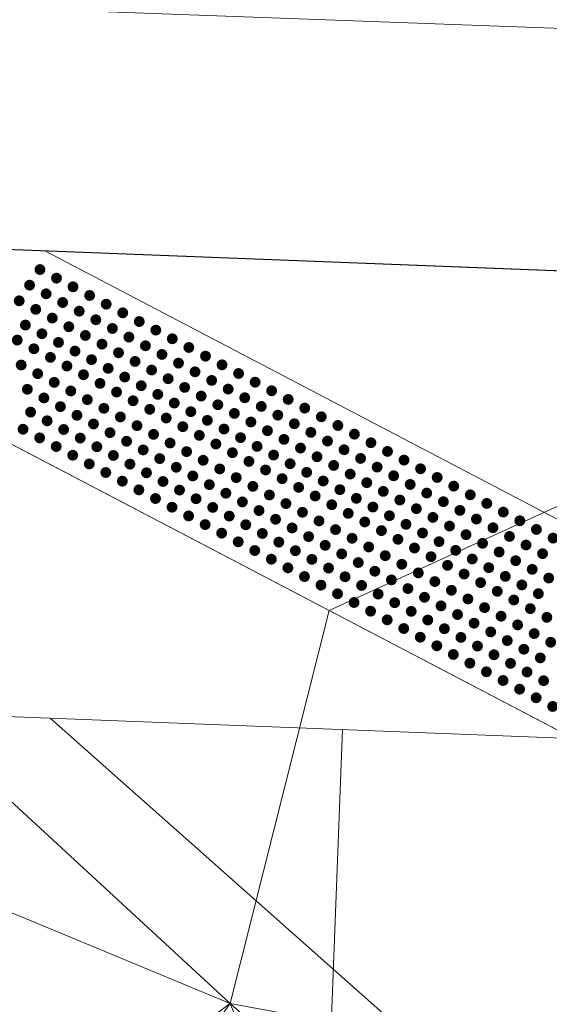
# Model space of a CAD drawing. Extents: x 2399984 to 2508823, y 556481 to 592637.
# Tile 68 of 158: x 2446026.34 to 2446032, y 557982.56 to 557993.11. Entities that reach past the tile are written whole.
import ezdxf

# ---------------------------------------------------------------- set-up
doc = ezdxf.new("R2010")
doc.units = 0
doc.header["$MEASUREMENT"] = 0
for name, pattern in [('cl20', [100, 5, -5, 80, -5, 5]), ('cl50', [100, 7.5, -7.5, 70, -7.5, 7.5]), ('DGN Style 7', [295.076348, 132.784357, -59.01527, 44.261452, -59.01527])]:
    doc.linetypes.add(name, pattern=pattern)
for name, color, linetype, lineweight in [('DT_X_Triangles', 91, 'Continuous', 0), ('GE_P_CL_20', 7, 'cl20', 13), ('GE_P_CL_50', 7, 'cl50', 13), ('GE_P_Driveway_CL', 7, 'DGN Style 7', 13), ('PV_P_Bikeway', 193, 'Continuous', 13), ('PV_P_Curb_Ramp', 120, 'Continuous', 13)]:
    doc.layers.add(name, color=color, linetype=linetype, lineweight=lineweight)
doc.layers.add('SC_Scratch2', color=7, linetype='Continuous', lineweight=0, plot=False)

msp = doc.modelspace()

# ---------------------------------------------------------------- hatches: boundary and pattern name
at = {"layer": 'PV_P_Curb_Ramp'}
h = msp.add_hatch(color=256, dxfattribs=at)
edge = h.paths.add_edge_path()
edge.add_arc((2446026.553, 557990.43), 0.0585, 0, 360)
h = msp.add_hatch(color=256, dxfattribs=at)
edge = h.paths.add_edge_path()
edge.add_arc((2446026.73, 557990.338), 0.0585, 0, 360)
h = msp.add_hatch(color=256, dxfattribs=at)
edge = h.paths.add_edge_path()
edge.add_arc((2446026.442, 557990.263), 0.0585, 0, 360)
h = msp.add_hatch(color=256, dxfattribs=at)
edge = h.paths.add_edge_path()
edge.add_arc((2446026.619, 557990.17), 0.0585, 0, 360)
h = msp.add_hatch(color=256, dxfattribs=at)
edge = h.paths.add_edge_path()
edge.add_arc((2446026.907, 557990.245), 0.0585, 0, 360)
h = msp.add_hatch(color=256, dxfattribs=at)
edge = h.paths.add_edge_path()
edge.add_arc((2446026.331, 557990.095), 0.0585, 0, 360)
h = msp.add_hatch(color=256, dxfattribs=at)
edge = h.paths.add_edge_path()
edge.add_arc((2446026.796, 557990.077), 0.0585, 0, 360)
h = msp.add_hatch(color=256, dxfattribs=at)
edge = h.paths.add_edge_path()
edge.add_arc((2446027.085, 557990.152), 0.0585, 0, 360)
h = msp.add_hatch(color=256, dxfattribs=at)
edge = h.paths.add_edge_path()
edge.add_arc((2446027.262, 557990.059), 0.0585, 0, 360)
h = msp.add_hatch(color=256, dxfattribs=at)
edge = h.paths.add_edge_path()
edge.add_arc((2446026.508, 557990.003), 0.0585, 0, 360)
h = msp.add_hatch(color=256, dxfattribs=at)
edge = h.paths.add_edge_path()
edge.add_arc((2446026.973, 557989.984), 0.0585, 0, 360)
h = msp.add_hatch(color=256, dxfattribs=at)
edge = h.paths.add_edge_path()
edge.add_arc((2446027.439, 557989.966), 0.0585, 0, 360)
h = msp.add_hatch(color=256, dxfattribs=at)
edge = h.paths.add_edge_path()
edge.add_arc((2446026.685, 557989.91), 0.0585, 0, 360)
h = msp.add_hatch(color=256, dxfattribs=at)
edge = h.paths.add_edge_path()
edge.add_arc((2446027.151, 557989.892), 0.0585, 0, 360)
h = msp.add_hatch(color=256, dxfattribs=at)
edge = h.paths.add_edge_path()
edge.add_arc((2446027.616, 557989.873), 0.0585, 0, 360)
h = msp.add_hatch(color=256, dxfattribs=at)
edge = h.paths.add_edge_path()
edge.add_arc((2446026.397, 557989.835), 0.0585, 0, 360)
h = msp.add_hatch(color=256, dxfattribs=at)
edge = h.paths.add_edge_path()
edge.add_arc((2446026.574, 557989.742), 0.0585, 0, 360)
h = msp.add_hatch(color=256, dxfattribs=at)
edge = h.paths.add_edge_path()
edge.add_arc((2446026.862, 557989.817), 0.0585, 0, 360)
h = msp.add_hatch(color=256, dxfattribs=at)
edge = h.paths.add_edge_path()
edge.add_arc((2446027.328, 557989.799), 0.0585, 0, 360)
h = msp.add_hatch(color=256, dxfattribs=at)
edge = h.paths.add_edge_path()
edge.add_arc((2446027.793, 557989.781), 0.0585, 0, 360)
h = msp.add_hatch(color=256, dxfattribs=at)
edge = h.paths.add_edge_path()
edge.add_arc((2446026.31, 557989.674), 0.0585, 0, 360)
h = msp.add_hatch(color=256, dxfattribs=at)
edge = h.paths.add_edge_path()
edge.add_arc((2446026.751, 557989.649), 0.0585, 0, 360)
h = msp.add_hatch(color=256, dxfattribs=at)
edge = h.paths.add_edge_path()
edge.add_arc((2446027.039, 557989.724), 0.0585, 0, 360)
h = msp.add_hatch(color=256, dxfattribs=at)
edge = h.paths.add_edge_path()
edge.add_arc((2446027.217, 557989.631), 0.0585, 0, 360)
h = msp.add_hatch(color=256, dxfattribs=at)
edge = h.paths.add_edge_path()
edge.add_arc((2446027.505, 557989.706), 0.0585, 0, 360)
h = msp.add_hatch(color=256, dxfattribs=at)
edge = h.paths.add_edge_path()
edge.add_arc((2446027.97, 557989.688), 0.0585, 0, 360)
h = msp.add_hatch(color=256, dxfattribs=at)
edge = h.paths.add_edge_path()
edge.add_arc((2446026.488, 557989.581), 0.0585, 0, 360)
h = msp.add_hatch(color=256, dxfattribs=at)
edge = h.paths.add_edge_path()
edge.add_arc((2446026.928, 557989.556), 0.0585, 0, 360)
h = msp.add_hatch(color=256, dxfattribs=at)
edge = h.paths.add_edge_path()
edge.add_arc((2446027.394, 557989.538), 0.0585, 0, 360)
h = msp.add_hatch(color=256, dxfattribs=at)
edge = h.paths.add_edge_path()
edge.add_arc((2446027.682, 557989.613), 0.0585, 0, 360)
h = msp.add_hatch(color=256, dxfattribs=at)
edge = h.paths.add_edge_path()
edge.add_arc((2446028.147, 557989.595), 0.0585, 0, 360)
h = msp.add_hatch(color=256, dxfattribs=at)
edge = h.paths.add_edge_path()
edge.add_arc((2446026.665, 557989.489), 0.0585, 0, 360)
h = msp.add_hatch(color=256, dxfattribs=at)
edge = h.paths.add_edge_path()
edge.add_arc((2446027.105, 557989.464), 0.0585, 0, 360)
h = msp.add_hatch(color=256, dxfattribs=at)
edge = h.paths.add_edge_path()
edge.add_arc((2446027.571, 557989.445), 0.0585, 0, 360)
h = msp.add_hatch(color=256, dxfattribs=at)
edge = h.paths.add_edge_path()
edge.add_arc((2446027.859, 557989.52), 0.0585, 0, 360)
h = msp.add_hatch(color=256, dxfattribs=at)
edge = h.paths.add_edge_path()
edge.add_arc((2446028.036, 557989.427), 0.0585, 0, 360)
h = msp.add_hatch(color=256, dxfattribs=at)
edge = h.paths.add_edge_path()
edge.add_arc((2446028.325, 557989.502), 0.0585, 0, 360)
h = msp.add_hatch(color=256, dxfattribs=at)
edge = h.paths.add_edge_path()
edge.add_arc((2446026.352, 557989.407), 0.0585, 0, 360)
h = msp.add_hatch(color=256, dxfattribs=at)
edge = h.paths.add_edge_path()
edge.add_arc((2446026.529, 557989.314), 0.0585, 0, 360)
h = msp.add_hatch(color=256, dxfattribs=at)
edge = h.paths.add_edge_path()
edge.add_arc((2446026.842, 557989.396), 0.0585, 0, 360)
h = msp.add_hatch(color=256, dxfattribs=at)
edge = h.paths.add_edge_path()
edge.add_arc((2446027.283, 557989.371), 0.0585, 0, 360)
h = msp.add_hatch(color=256, dxfattribs=at)
edge = h.paths.add_edge_path()
edge.add_arc((2446027.748, 557989.353), 0.0585, 0, 360)
h = msp.add_hatch(color=256, dxfattribs=at)
edge = h.paths.add_edge_path()
edge.add_arc((2446028.213, 557989.334), 0.0585, 0, 360)
h = msp.add_hatch(color=256, dxfattribs=at)
edge = h.paths.add_edge_path()
edge.add_arc((2446028.502, 557989.409), 0.0585, 0, 360)
h = msp.add_hatch(color=256, dxfattribs=at)
edge = h.paths.add_edge_path()
edge.add_arc((2446028.679, 557989.316), 0.0585, 0, 360)
h = msp.add_hatch(color=256, dxfattribs=at)
edge = h.paths.add_edge_path()
edge.add_arc((2446026.706, 557989.221), 0.0585, 0, 360)
h = msp.add_hatch(color=256, dxfattribs=at)
edge = h.paths.add_edge_path()
edge.add_arc((2446027.019, 557989.303), 0.0585, 0, 360)
h = msp.add_hatch(color=256, dxfattribs=at)
edge = h.paths.add_edge_path()
edge.add_arc((2446027.196, 557989.21), 0.0585, 0, 360)
h = msp.add_hatch(color=256, dxfattribs=at)
edge = h.paths.add_edge_path()
edge.add_arc((2446027.46, 557989.278), 0.0585, 0, 360)
h = msp.add_hatch(color=256, dxfattribs=at)
edge = h.paths.add_edge_path()
edge.add_arc((2446027.925, 557989.26), 0.0585, 0, 360)
h = msp.add_hatch(color=256, dxfattribs=at)
edge = h.paths.add_edge_path()
edge.add_arc((2446028.391, 557989.242), 0.0585, 0, 360)
h = msp.add_hatch(color=256, dxfattribs=at)
edge = h.paths.add_edge_path()
edge.add_arc((2446028.856, 557989.223), 0.0585, 0, 360)
h = msp.add_hatch(color=256, dxfattribs=at)
edge = h.paths.add_edge_path()
edge.add_arc((2446026.418, 557989.147), 0.0585, 0, 360)
h = msp.add_hatch(color=256, dxfattribs=at)
edge = h.paths.add_edge_path()
edge.add_arc((2446026.883, 557989.129), 0.0585, 0, 360)
h = msp.add_hatch(color=256, dxfattribs=at)
edge = h.paths.add_edge_path()
edge.add_arc((2446027.373, 557989.117), 0.0585, 0, 360)
h = msp.add_hatch(color=256, dxfattribs=at)
edge = h.paths.add_edge_path()
edge.add_arc((2446027.637, 557989.185), 0.0585, 0, 360)
h = msp.add_hatch(color=256, dxfattribs=at)
edge = h.paths.add_edge_path()
edge.add_arc((2446028.102, 557989.167), 0.0585, 0, 360)
h = msp.add_hatch(color=256, dxfattribs=at)
edge = h.paths.add_edge_path()
edge.add_arc((2446028.568, 557989.149), 0.0585, 0, 360)
h = msp.add_hatch(color=256, dxfattribs=at)
edge = h.paths.add_edge_path()
edge.add_arc((2446029.033, 557989.131), 0.0585, 0, 360)
h = msp.add_hatch(color=256, dxfattribs=at)
edge = h.paths.add_edge_path()
edge.add_arc((2446026.595, 557989.054), 0.0585, 0, 360)
h = msp.add_hatch(color=256, dxfattribs=at)
edge = h.paths.add_edge_path()
edge.add_arc((2446027.06, 557989.036), 0.0585, 0, 360)
h = msp.add_hatch(color=256, dxfattribs=at)
edge = h.paths.add_edge_path()
edge.add_arc((2446027.55, 557989.024), 0.0585, 0, 360)
h = msp.add_hatch(color=256, dxfattribs=at)
edge = h.paths.add_edge_path()
edge.add_arc((2446027.814, 557989.092), 0.0585, 0, 360)
h = msp.add_hatch(color=256, dxfattribs=at)
edge = h.paths.add_edge_path()
edge.add_arc((2446027.991, 557988.999), 0.0585, 0, 360)
h = msp.add_hatch(color=256, dxfattribs=at)
edge = h.paths.add_edge_path()
edge.add_arc((2446028.279, 557989.074), 0.0585, 0, 360)
h = msp.add_hatch(color=256, dxfattribs=at)
edge = h.paths.add_edge_path()
edge.add_arc((2446028.745, 557989.056), 0.0585, 0, 360)
h = msp.add_hatch(color=256, dxfattribs=at)
edge = h.paths.add_edge_path()
edge.add_arc((2446029.21, 557989.038), 0.0585, 0, 360)
h = msp.add_hatch(color=256, dxfattribs=at)
edge = h.paths.add_edge_path()
edge.add_arc((2446026.453, 557988.902), 0.0585, 0, 360)
h = msp.add_hatch(color=256, dxfattribs=at)
edge = h.paths.add_edge_path()
edge.add_arc((2446026.772, 557988.961), 0.0585, 0, 360)
h = msp.add_hatch(color=256, dxfattribs=at)
edge = h.paths.add_edge_path()
edge.add_arc((2446027.237, 557988.943), 0.0585, 0, 360)
h = msp.add_hatch(color=256, dxfattribs=at)
edge = h.paths.add_edge_path()
edge.add_arc((2446027.728, 557988.932), 0.0585, 0, 360)
h = msp.add_hatch(color=256, dxfattribs=at)
edge = h.paths.add_edge_path()
edge.add_arc((2446028.168, 557988.907), 0.0585, 0, 360)
h = msp.add_hatch(color=256, dxfattribs=at)
edge = h.paths.add_edge_path()
edge.add_arc((2446028.457, 557988.981), 0.0585, 0, 360)
h = msp.add_hatch(color=256, dxfattribs=at)
edge = h.paths.add_edge_path()
edge.add_arc((2446028.922, 557988.963), 0.0585, 0, 360)
h = msp.add_hatch(color=256, dxfattribs=at)
edge = h.paths.add_edge_path()
edge.add_arc((2446029.387, 557988.945), 0.0585, 0, 360)
h = msp.add_hatch(color=256, dxfattribs=at)
edge = h.paths.add_edge_path()
edge.add_arc((2446026.63, 557988.809), 0.0585, 0, 360)
h = msp.add_hatch(color=256, dxfattribs=at)
edge = h.paths.add_edge_path()
edge.add_arc((2446026.949, 557988.868), 0.0585, 0, 360)
h = msp.add_hatch(color=256, dxfattribs=at)
edge = h.paths.add_edge_path()
edge.add_arc((2446027.414, 557988.85), 0.0585, 0, 360)
h = msp.add_hatch(color=256, dxfattribs=at)
edge = h.paths.add_edge_path()
edge.add_arc((2446027.905, 557988.839), 0.0585, 0, 360)
h = msp.add_hatch(color=256, dxfattribs=at)
edge = h.paths.add_edge_path()
edge.add_arc((2446028.345, 557988.814), 0.0585, 0, 360)
h = msp.add_hatch(color=256, dxfattribs=at)
edge = h.paths.add_edge_path()
edge.add_arc((2446028.634, 557988.888), 0.0585, 0, 360)
h = msp.add_hatch(color=256, dxfattribs=at)
edge = h.paths.add_edge_path()
edge.add_arc((2446028.811, 557988.796), 0.0585, 0, 360)
h = msp.add_hatch(color=256, dxfattribs=at)
edge = h.paths.add_edge_path()
edge.add_arc((2446029.099, 557988.87), 0.0585, 0, 360)
h = msp.add_hatch(color=256, dxfattribs=at)
edge = h.paths.add_edge_path()
edge.add_arc((2446029.565, 557988.852), 0.0585, 0, 360)
h = msp.add_hatch(color=256, dxfattribs=at)
edge = h.paths.add_edge_path()
edge.add_arc((2446026.372, 557988.719), 0.0585, 0, 360)
h = msp.add_hatch(color=256, dxfattribs=at)
edge = h.paths.add_edge_path()
edge.add_arc((2446026.807, 557988.716), 0.0585, 0, 360)
h = msp.add_hatch(color=256, dxfattribs=at)
edge = h.paths.add_edge_path()
edge.add_arc((2446027.126, 557988.775), 0.0585, 0, 360)
h = msp.add_hatch(color=256, dxfattribs=at)
edge = h.paths.add_edge_path()
edge.add_arc((2446027.303, 557988.682), 0.0585, 0, 360)
h = msp.add_hatch(color=256, dxfattribs=at)
edge = h.paths.add_edge_path()
edge.add_arc((2446027.592, 557988.757), 0.0585, 0, 360)
h = msp.add_hatch(color=256, dxfattribs=at)
edge = h.paths.add_edge_path()
edge.add_arc((2446028.082, 557988.746), 0.0585, 0, 360)
h = msp.add_hatch(color=256, dxfattribs=at)
edge = h.paths.add_edge_path()
edge.add_arc((2446028.523, 557988.721), 0.0585, 0, 360)
h = msp.add_hatch(color=256, dxfattribs=at)
edge = h.paths.add_edge_path()
edge.add_arc((2446028.988, 557988.703), 0.0585, 0, 360)
h = msp.add_hatch(color=256, dxfattribs=at)
edge = h.paths.add_edge_path()
edge.add_arc((2446029.276, 557988.777), 0.0585, 0, 360)
h = msp.add_hatch(color=256, dxfattribs=at)
edge = h.paths.add_edge_path()
edge.add_arc((2446029.453, 557988.685), 0.0585, 0, 360)
h = msp.add_hatch(color=256, dxfattribs=at)
edge = h.paths.add_edge_path()
edge.add_arc((2446029.742, 557988.759), 0.0585, 0, 360)
h = msp.add_hatch(color=256, dxfattribs=at)
edge = h.paths.add_edge_path()
edge.add_arc((2446026.55, 557988.626), 0.0585, 0, 360)
h = msp.add_hatch(color=256, dxfattribs=at)
edge = h.paths.add_edge_path()
edge.add_arc((2446026.984, 557988.624), 0.0585, 0, 360)
h = msp.add_hatch(color=256, dxfattribs=at)
edge = h.paths.add_edge_path()
edge.add_arc((2446027.48, 557988.59), 0.0585, 0, 360)
h = msp.add_hatch(color=256, dxfattribs=at)
edge = h.paths.add_edge_path()
edge.add_arc((2446027.769, 557988.664), 0.0585, 0, 360)
h = msp.add_hatch(color=256, dxfattribs=at)
edge = h.paths.add_edge_path()
edge.add_arc((2446028.259, 557988.653), 0.0585, 0, 360)
h = msp.add_hatch(color=256, dxfattribs=at)
edge = h.paths.add_edge_path()
edge.add_arc((2446028.7, 557988.628), 0.0585, 0, 360)
h = msp.add_hatch(color=256, dxfattribs=at)
edge = h.paths.add_edge_path()
edge.add_arc((2446029.165, 557988.61), 0.0585, 0, 360)
h = msp.add_hatch(color=256, dxfattribs=at)
edge = h.paths.add_edge_path()
edge.add_arc((2446029.631, 557988.592), 0.0585, 0, 360)
h = msp.add_hatch(color=256, dxfattribs=at)
edge = h.paths.add_edge_path()
edge.add_arc((2446029.919, 557988.666), 0.0585, 0, 360)
h = msp.add_hatch(color=256, dxfattribs=at)
edge = h.paths.add_edge_path()
edge.add_arc((2446026.727, 557988.533), 0.0585, 0, 360)
h = msp.add_hatch(color=256, dxfattribs=at)
edge = h.paths.add_edge_path()
edge.add_arc((2446027.162, 557988.531), 0.0585, 0, 360)
h = msp.add_hatch(color=256, dxfattribs=at)
edge = h.paths.add_edge_path()
edge.add_arc((2446027.658, 557988.497), 0.0585, 0, 360)
h = msp.add_hatch(color=256, dxfattribs=at)
edge = h.paths.add_edge_path()
edge.add_arc((2446027.946, 557988.571), 0.0585, 0, 360)
h = msp.add_hatch(color=256, dxfattribs=at)
edge = h.paths.add_edge_path()
edge.add_arc((2446028.123, 557988.479), 0.0585, 0, 360)
h = msp.add_hatch(color=256, dxfattribs=at)
edge = h.paths.add_edge_path()
edge.add_arc((2446028.436, 557988.56), 0.0585, 0, 360)
h = msp.add_hatch(color=256, dxfattribs=at)
edge = h.paths.add_edge_path()
edge.add_arc((2446028.877, 557988.535), 0.0585, 0, 360)
h = msp.add_hatch(color=256, dxfattribs=at)
edge = h.paths.add_edge_path()
edge.add_arc((2446029.342, 557988.517), 0.0585, 0, 360)
h = msp.add_hatch(color=256, dxfattribs=at)
edge = h.paths.add_edge_path()
edge.add_arc((2446029.808, 557988.499), 0.0585, 0, 360)
h = msp.add_hatch(color=256, dxfattribs=at)
edge = h.paths.add_edge_path()
edge.add_arc((2446030.096, 557988.574), 0.0585, 0, 360)
h = msp.add_hatch(color=256, dxfattribs=at)
edge = h.paths.add_edge_path()
edge.add_arc((2446030.273, 557988.481), 0.0585, 0, 360)
h = msp.add_hatch(color=256, dxfattribs=at)
edge = h.paths.add_edge_path()
edge.add_arc((2446026.904, 557988.44), 0.0585, 0, 360)
h = msp.add_hatch(color=256, dxfattribs=at)
edge = h.paths.add_edge_path()
edge.add_arc((2446027.339, 557988.438), 0.0585, 0, 360)
h = msp.add_hatch(color=256, dxfattribs=at)
edge = h.paths.add_edge_path()
edge.add_arc((2446027.835, 557988.404), 0.0585, 0, 360)
h = msp.add_hatch(color=256, dxfattribs=at)
edge = h.paths.add_edge_path()
edge.add_arc((2446028.3, 557988.386), 0.0585, 0, 360)
h = msp.add_hatch(color=256, dxfattribs=at)
edge = h.paths.add_edge_path()
edge.add_arc((2446028.613, 557988.467), 0.0585, 0, 360)
h = msp.add_hatch(color=256, dxfattribs=at)
edge = h.paths.add_edge_path()
edge.add_arc((2446028.79, 557988.374), 0.0585, 0, 360)
h = msp.add_hatch(color=256, dxfattribs=at)
edge = h.paths.add_edge_path()
edge.add_arc((2446029.054, 557988.442), 0.0585, 0, 360)
h = msp.add_hatch(color=256, dxfattribs=at)
edge = h.paths.add_edge_path()
edge.add_arc((2446029.519, 557988.424), 0.0585, 0, 360)
h = msp.add_hatch(color=256, dxfattribs=at)
edge = h.paths.add_edge_path()
edge.add_arc((2446029.985, 557988.406), 0.0585, 0, 360)
h = msp.add_hatch(color=256, dxfattribs=at)
edge = h.paths.add_edge_path()
edge.add_arc((2446030.45, 557988.388), 0.0585, 0, 360)
h = msp.add_hatch(color=256, dxfattribs=at)
edge = h.paths.add_edge_path()
edge.add_arc((2446027.081, 557988.347), 0.0585, 0, 360)
h = msp.add_hatch(color=256, dxfattribs=at)
edge = h.paths.add_edge_path()
edge.add_arc((2446027.516, 557988.345), 0.0585, 0, 360)
h = msp.add_hatch(color=256, dxfattribs=at)
edge = h.paths.add_edge_path()
edge.add_arc((2446028.012, 557988.311), 0.0585, 0, 360)
h = msp.add_hatch(color=256, dxfattribs=at)
edge = h.paths.add_edge_path()
edge.add_arc((2446028.477, 557988.293), 0.0585, 0, 360)
h = msp.add_hatch(color=256, dxfattribs=at)
edge = h.paths.add_edge_path()
edge.add_arc((2446028.968, 557988.282), 0.0585, 0, 360)
h = msp.add_hatch(color=256, dxfattribs=at)
edge = h.paths.add_edge_path()
edge.add_arc((2446029.231, 557988.349), 0.0585, 0, 360)
h = msp.add_hatch(color=256, dxfattribs=at)
edge = h.paths.add_edge_path()
edge.add_arc((2446029.697, 557988.331), 0.0585, 0, 360)
h = msp.add_hatch(color=256, dxfattribs=at)
edge = h.paths.add_edge_path()
edge.add_arc((2446030.162, 557988.313), 0.0585, 0, 360)
h = msp.add_hatch(color=256, dxfattribs=at)
edge = h.paths.add_edge_path()
edge.add_arc((2446030.627, 557988.295), 0.0585, 0, 360)
h = msp.add_hatch(color=256, dxfattribs=at)
edge = h.paths.add_edge_path()
edge.add_arc((2446027.258, 557988.255), 0.0585, 0, 360)
h = msp.add_hatch(color=256, dxfattribs=at)
edge = h.paths.add_edge_path()
edge.add_arc((2446027.435, 557988.162), 0.0585, 0, 360)
h = msp.add_hatch(color=256, dxfattribs=at)
edge = h.paths.add_edge_path()
edge.add_arc((2446027.693, 557988.252), 0.0585, 0, 360)
h = msp.add_hatch(color=256, dxfattribs=at)
edge = h.paths.add_edge_path()
edge.add_arc((2446027.87, 557988.159), 0.0585, 0, 360)
h = msp.add_hatch(color=256, dxfattribs=at)
edge = h.paths.add_edge_path()
edge.add_arc((2446028.189, 557988.218), 0.0585, 0, 360)
h = msp.add_hatch(color=256, dxfattribs=at)
edge = h.paths.add_edge_path()
edge.add_arc((2446028.654, 557988.2), 0.0585, 0, 360)
h = msp.add_hatch(color=256, dxfattribs=at)
edge = h.paths.add_edge_path()
edge.add_arc((2446029.145, 557988.189), 0.0585, 0, 360)
h = msp.add_hatch(color=256, dxfattribs=at)
edge = h.paths.add_edge_path()
edge.add_arc((2446029.408, 557988.257), 0.0585, 0, 360)
h = msp.add_hatch(color=256, dxfattribs=at)
edge = h.paths.add_edge_path()
edge.add_arc((2446029.585, 557988.164), 0.0585, 0, 360)
h = msp.add_hatch(color=256, dxfattribs=at)
edge = h.paths.add_edge_path()
edge.add_arc((2446029.874, 557988.238), 0.0585, 0, 360)
h = msp.add_hatch(color=256, dxfattribs=at)
edge = h.paths.add_edge_path()
edge.add_arc((2446030.339, 557988.22), 0.0585, 0, 360)
h = msp.add_hatch(color=256, dxfattribs=at)
edge = h.paths.add_edge_path()
edge.add_arc((2446030.805, 557988.202), 0.0585, 0, 360)
h = msp.add_hatch(color=256, dxfattribs=at)
edge = h.paths.add_edge_path()
edge.add_arc((2446027.612, 557988.069), 0.0585, 0, 360)
h = msp.add_hatch(color=256, dxfattribs=at)
edge = h.paths.add_edge_path()
edge.add_arc((2446028.047, 557988.067), 0.0585, 0, 360)
h = msp.add_hatch(color=256, dxfattribs=at)
edge = h.paths.add_edge_path()
edge.add_arc((2446028.366, 557988.125), 0.0585, 0, 360)
h = msp.add_hatch(color=256, dxfattribs=at)
edge = h.paths.add_edge_path()
edge.add_arc((2446028.832, 557988.107), 0.0585, 0, 360)
h = msp.add_hatch(color=256, dxfattribs=at)
edge = h.paths.add_edge_path()
edge.add_arc((2446029.322, 557988.096), 0.0585, 0, 360)
h = msp.add_hatch(color=256, dxfattribs=at)
edge = h.paths.add_edge_path()
edge.add_arc((2446029.763, 557988.071), 0.0585, 0, 360)
h = msp.add_hatch(color=256, dxfattribs=at)
edge = h.paths.add_edge_path()
edge.add_arc((2446030.051, 557988.146), 0.0585, 0, 360)
h = msp.add_hatch(color=256, dxfattribs=at)
edge = h.paths.add_edge_path()
edge.add_arc((2446030.228, 557988.053), 0.0585, 0, 360)
h = msp.add_hatch(color=256, dxfattribs=at)
edge = h.paths.add_edge_path()
edge.add_arc((2446030.516, 557988.127), 0.0585, 0, 360)
h = msp.add_hatch(color=256, dxfattribs=at)
edge = h.paths.add_edge_path()
edge.add_arc((2446030.982, 557988.109), 0.0585, 0, 360)
h = msp.add_hatch(color=256, dxfattribs=at)
edge = h.paths.add_edge_path()
edge.add_arc((2446027.79, 557987.976), 0.0585, 0, 360)
h = msp.add_hatch(color=256, dxfattribs=at)
edge = h.paths.add_edge_path()
edge.add_arc((2446028.224, 557987.974), 0.0585, 0, 360)
h = msp.add_hatch(color=256, dxfattribs=at)
edge = h.paths.add_edge_path()
edge.add_arc((2446028.543, 557988.033), 0.0585, 0, 360)
h = msp.add_hatch(color=256, dxfattribs=at)
edge = h.paths.add_edge_path()
edge.add_arc((2446029.009, 557988.014), 0.0585, 0, 360)
h = msp.add_hatch(color=256, dxfattribs=at)
edge = h.paths.add_edge_path()
edge.add_arc((2446029.499, 557988.003), 0.0585, 0, 360)
h = msp.add_hatch(color=256, dxfattribs=at)
edge = h.paths.add_edge_path()
edge.add_arc((2446029.94, 557987.978), 0.0585, 0, 360)
h = msp.add_hatch(color=256, dxfattribs=at)
edge = h.paths.add_edge_path()
edge.add_arc((2446030.405, 557987.96), 0.0585, 0, 360)
h = msp.add_hatch(color=256, dxfattribs=at)
edge = h.paths.add_edge_path()
edge.add_arc((2446030.693, 557988.035), 0.0585, 0, 360)
h = msp.add_hatch(color=256, dxfattribs=at)
edge = h.paths.add_edge_path()
edge.add_arc((2446031.159, 557988.016), 0.0585, 0, 360)
h = msp.add_hatch(color=256, dxfattribs=at)
edge = h.paths.add_edge_path()
edge.add_arc((2446027.967, 557987.883), 0.0585, 0, 360)
h = msp.add_hatch(color=256, dxfattribs=at)
edge = h.paths.add_edge_path()
edge.add_arc((2446028.402, 557987.881), 0.0585, 0, 360)
h = msp.add_hatch(color=256, dxfattribs=at)
edge = h.paths.add_edge_path()
edge.add_arc((2446028.72, 557987.94), 0.0585, 0, 360)
h = msp.add_hatch(color=256, dxfattribs=at)
edge = h.paths.add_edge_path()
edge.add_arc((2446028.898, 557987.847), 0.0585, 0, 360)
h = msp.add_hatch(color=256, dxfattribs=at)
edge = h.paths.add_edge_path()
edge.add_arc((2446029.186, 557987.922), 0.0585, 0, 360)
h = msp.add_hatch(color=256, dxfattribs=at)
edge = h.paths.add_edge_path()
edge.add_arc((2446029.676, 557987.91), 0.0585, 0, 360)
h = msp.add_hatch(color=256, dxfattribs=at)
edge = h.paths.add_edge_path()
edge.add_arc((2446030.117, 557987.885), 0.0585, 0, 360)
h = msp.add_hatch(color=256, dxfattribs=at)
edge = h.paths.add_edge_path()
edge.add_arc((2446030.582, 557987.867), 0.0585, 0, 360)
h = msp.add_hatch(color=256, dxfattribs=at)
edge = h.paths.add_edge_path()
edge.add_arc((2446030.871, 557987.942), 0.0585, 0, 360)
h = msp.add_hatch(color=256, dxfattribs=at)
edge = h.paths.add_edge_path()
edge.add_arc((2446031.048, 557987.849), 0.0585, 0, 360)
h = msp.add_hatch(color=256, dxfattribs=at)
edge = h.paths.add_edge_path()
edge.add_arc((2446031.336, 557987.924), 0.0585, 0, 360)
h = msp.add_hatch(color=256, dxfattribs=at)
edge = h.paths.add_edge_path()
edge.add_arc((2446028.144, 557987.79), 0.0585, 0, 360)
h = msp.add_hatch(color=256, dxfattribs=at)
edge = h.paths.add_edge_path()
edge.add_arc((2446028.579, 557987.788), 0.0585, 0, 360)
h = msp.add_hatch(color=256, dxfattribs=at)
edge = h.paths.add_edge_path()
edge.add_arc((2446029.075, 557987.754), 0.0585, 0, 360)
h = msp.add_hatch(color=256, dxfattribs=at)
edge = h.paths.add_edge_path()
edge.add_arc((2446029.363, 557987.829), 0.0585, 0, 360)
h = msp.add_hatch(color=256, dxfattribs=at)
edge = h.paths.add_edge_path()
edge.add_arc((2446029.54, 557987.736), 0.0585, 0, 360)
h = msp.add_hatch(color=256, dxfattribs=at)
edge = h.paths.add_edge_path()
edge.add_arc((2446029.853, 557987.817), 0.0585, 0, 360)
h = msp.add_hatch(color=256, dxfattribs=at)
edge = h.paths.add_edge_path()
edge.add_arc((2446030.294, 557987.792), 0.0585, 0, 360)
h = msp.add_hatch(color=256, dxfattribs=at)
edge = h.paths.add_edge_path()
edge.add_arc((2446030.759, 557987.774), 0.0585, 0, 360)
h = msp.add_hatch(color=256, dxfattribs=at)
edge = h.paths.add_edge_path()
edge.add_arc((2446031.225, 557987.756), 0.0585, 0, 360)
h = msp.add_hatch(color=256, dxfattribs=at)
edge = h.paths.add_edge_path()
edge.add_arc((2446031.513, 557987.831), 0.0585, 0, 360)
h = msp.add_hatch(color=256, dxfattribs=at)
edge = h.paths.add_edge_path()
edge.add_arc((2446031.69, 557987.738), 0.0585, 0, 360)
h = msp.add_hatch(color=256, dxfattribs=at)
edge = h.paths.add_edge_path()
edge.add_arc((2446028.321, 557987.697), 0.0585, 0, 360)
h = msp.add_hatch(color=256, dxfattribs=at)
edge = h.paths.add_edge_path()
edge.add_arc((2446028.756, 557987.695), 0.0585, 0, 360)
h = msp.add_hatch(color=256, dxfattribs=at)
edge = h.paths.add_edge_path()
edge.add_arc((2446029.252, 557987.661), 0.0585, 0, 360)
h = msp.add_hatch(color=256, dxfattribs=at)
edge = h.paths.add_edge_path()
edge.add_arc((2446029.717, 557987.643), 0.0585, 0, 360)
h = msp.add_hatch(color=256, dxfattribs=at)
edge = h.paths.add_edge_path()
edge.add_arc((2446030.03, 557987.725), 0.0585, 0, 360)
h = msp.add_hatch(color=256, dxfattribs=at)
edge = h.paths.add_edge_path()
edge.add_arc((2446030.208, 557987.632), 0.0585, 0, 360)
h = msp.add_hatch(color=256, dxfattribs=at)
edge = h.paths.add_edge_path()
edge.add_arc((2446030.471, 557987.7), 0.0585, 0, 360)
h = msp.add_hatch(color=256, dxfattribs=at)
edge = h.paths.add_edge_path()
edge.add_arc((2446030.937, 557987.681), 0.0585, 0, 360)
h = msp.add_hatch(color=256, dxfattribs=at)
edge = h.paths.add_edge_path()
edge.add_arc((2446031.402, 557987.663), 0.0585, 0, 360)
h = msp.add_hatch(color=256, dxfattribs=at)
edge = h.paths.add_edge_path()
edge.add_arc((2446031.867, 557987.645), 0.0585, 0, 360)
h = msp.add_hatch(color=256, dxfattribs=at)
edge = h.paths.add_edge_path()
edge.add_arc((2446028.498, 557987.605), 0.0585, 0, 360)
h = msp.add_hatch(color=256, dxfattribs=at)
edge = h.paths.add_edge_path()
edge.add_arc((2446028.933, 557987.602), 0.0585, 0, 360)
h = msp.add_hatch(color=256, dxfattribs=at)
edge = h.paths.add_edge_path()
edge.add_arc((2446029.429, 557987.568), 0.0585, 0, 360)
h = msp.add_hatch(color=256, dxfattribs=at)
edge = h.paths.add_edge_path()
edge.add_arc((2446029.894, 557987.55), 0.0585, 0, 360)
h = msp.add_hatch(color=256, dxfattribs=at)
edge = h.paths.add_edge_path()
edge.add_arc((2446030.385, 557987.539), 0.0585, 0, 360)
h = msp.add_hatch(color=256, dxfattribs=at)
edge = h.paths.add_edge_path()
edge.add_arc((2446030.648, 557987.607), 0.0585, 0, 360)
h = msp.add_hatch(color=256, dxfattribs=at)
edge = h.paths.add_edge_path()
edge.add_arc((2446031.114, 557987.589), 0.0585, 0, 360)
h = msp.add_hatch(color=256, dxfattribs=at)
edge = h.paths.add_edge_path()
edge.add_arc((2446031.579, 557987.57), 0.0585, 0, 360)
h = msp.add_hatch(color=256, dxfattribs=at)
edge = h.paths.add_edge_path()
edge.add_arc((2446032.045, 557987.552), 0.0585, 0, 360)
h = msp.add_hatch(color=256, dxfattribs=at)
edge = h.paths.add_edge_path()
edge.add_arc((2446028.675, 557987.512), 0.0585, 0, 360)
h = msp.add_hatch(color=256, dxfattribs=at)
edge = h.paths.add_edge_path()
edge.add_arc((2446028.852, 557987.419), 0.0585, 0, 360)
h = msp.add_hatch(color=256, dxfattribs=at)
edge = h.paths.add_edge_path()
edge.add_arc((2446029.11, 557987.509), 0.0585, 0, 360)
h = msp.add_hatch(color=256, dxfattribs=at)
edge = h.paths.add_edge_path()
edge.add_arc((2446029.287, 557987.417), 0.0585, 0, 360)
h = msp.add_hatch(color=256, dxfattribs=at)
edge = h.paths.add_edge_path()
edge.add_arc((2446029.606, 557987.475), 0.0585, 0, 360)
h = msp.add_hatch(color=256, dxfattribs=at)
edge = h.paths.add_edge_path()
edge.add_arc((2446030.072, 557987.457), 0.0585, 0, 360)
h = msp.add_hatch(color=256, dxfattribs=at)
edge = h.paths.add_edge_path()
edge.add_arc((2446030.562, 557987.446), 0.0585, 0, 360)
h = msp.add_hatch(color=256, dxfattribs=at)
edge = h.paths.add_edge_path()
edge.add_arc((2446030.825, 557987.514), 0.0585, 0, 360)
h = msp.add_hatch(color=256, dxfattribs=at)
edge = h.paths.add_edge_path()
edge.add_arc((2446031.003, 557987.421), 0.0585, 0, 360)
h = msp.add_hatch(color=256, dxfattribs=at)
edge = h.paths.add_edge_path()
edge.add_arc((2446031.291, 557987.496), 0.0585, 0, 360)
h = msp.add_hatch(color=256, dxfattribs=at)
edge = h.paths.add_edge_path()
edge.add_arc((2446031.756, 557987.478), 0.0585, 0, 360)
h = msp.add_hatch(color=256, dxfattribs=at)
edge = h.paths.add_edge_path()
edge.add_arc((2446029.03, 557987.326), 0.0585, 0, 360)
h = msp.add_hatch(color=256, dxfattribs=at)
edge = h.paths.add_edge_path()
edge.add_arc((2446029.464, 557987.324), 0.0585, 0, 360)
h = msp.add_hatch(color=256, dxfattribs=at)
edge = h.paths.add_edge_path()
edge.add_arc((2446029.783, 557987.383), 0.0585, 0, 360)
h = msp.add_hatch(color=256, dxfattribs=at)
edge = h.paths.add_edge_path()
edge.add_arc((2446030.249, 557987.364), 0.0585, 0, 360)
h = msp.add_hatch(color=256, dxfattribs=at)
edge = h.paths.add_edge_path()
edge.add_arc((2446030.739, 557987.353), 0.0585, 0, 360)
h = msp.add_hatch(color=256, dxfattribs=at)
edge = h.paths.add_edge_path()
edge.add_arc((2446031.18, 557987.328), 0.0585, 0, 360)
h = msp.add_hatch(color=256, dxfattribs=at)
edge = h.paths.add_edge_path()
edge.add_arc((2446031.468, 557987.403), 0.0585, 0, 360)
h = msp.add_hatch(color=256, dxfattribs=at)
edge = h.paths.add_edge_path()
edge.add_arc((2446031.645, 557987.31), 0.0585, 0, 360)
h = msp.add_hatch(color=256, dxfattribs=at)
edge = h.paths.add_edge_path()
edge.add_arc((2446031.933, 557987.385), 0.0585, 0, 360)
h = msp.add_hatch(color=256, dxfattribs=at)
edge = h.paths.add_edge_path()
edge.add_arc((2446029.207, 557987.233), 0.0585, 0, 360)
h = msp.add_hatch(color=256, dxfattribs=at)
edge = h.paths.add_edge_path()
edge.add_arc((2446029.642, 557987.231), 0.0585, 0, 360)
h = msp.add_hatch(color=256, dxfattribs=at)
edge = h.paths.add_edge_path()
edge.add_arc((2446029.96, 557987.29), 0.0585, 0, 360)
h = msp.add_hatch(color=256, dxfattribs=at)
edge = h.paths.add_edge_path()
edge.add_arc((2446030.426, 557987.272), 0.0585, 0, 360)
h = msp.add_hatch(color=256, dxfattribs=at)
edge = h.paths.add_edge_path()
edge.add_arc((2446030.916, 557987.26), 0.0585, 0, 360)
h = msp.add_hatch(color=256, dxfattribs=at)
edge = h.paths.add_edge_path()
edge.add_arc((2446031.357, 557987.235), 0.0585, 0, 360)
h = msp.add_hatch(color=256, dxfattribs=at)
edge = h.paths.add_edge_path()
edge.add_arc((2446031.822, 557987.217), 0.0585, 0, 360)
h = msp.add_hatch(color=256, dxfattribs=at)
edge = h.paths.add_edge_path()
edge.add_arc((2446029.384, 557987.14), 0.0585, 0, 360)
h = msp.add_hatch(color=256, dxfattribs=at)
edge = h.paths.add_edge_path()
edge.add_arc((2446029.819, 557987.138), 0.0585, 0, 360)
h = msp.add_hatch(color=256, dxfattribs=at)
edge = h.paths.add_edge_path()
edge.add_arc((2446030.138, 557987.197), 0.0585, 0, 360)
h = msp.add_hatch(color=256, dxfattribs=at)
edge = h.paths.add_edge_path()
edge.add_arc((2446030.315, 557987.104), 0.0585, 0, 360)
h = msp.add_hatch(color=256, dxfattribs=at)
edge = h.paths.add_edge_path()
edge.add_arc((2446030.603, 557987.179), 0.0585, 0, 360)
h = msp.add_hatch(color=256, dxfattribs=at)
edge = h.paths.add_edge_path()
edge.add_arc((2446031.093, 557987.167), 0.0585, 0, 360)
h = msp.add_hatch(color=256, dxfattribs=at)
edge = h.paths.add_edge_path()
edge.add_arc((2446031.534, 557987.142), 0.0585, 0, 360)
h = msp.add_hatch(color=256, dxfattribs=at)
edge = h.paths.add_edge_path()
edge.add_arc((2446031.999, 557987.124), 0.0585, 0, 360)
h = msp.add_hatch(color=256, dxfattribs=at)
edge = h.paths.add_edge_path()
edge.add_arc((2446029.561, 557987.048), 0.0585, 0, 360)
h = msp.add_hatch(color=256, dxfattribs=at)
edge = h.paths.add_edge_path()
edge.add_arc((2446029.996, 557987.045), 0.0585, 0, 360)
h = msp.add_hatch(color=256, dxfattribs=at)
edge = h.paths.add_edge_path()
edge.add_arc((2446030.492, 557987.011), 0.0585, 0, 360)
h = msp.add_hatch(color=256, dxfattribs=at)
edge = h.paths.add_edge_path()
edge.add_arc((2446030.78, 557987.086), 0.0585, 0, 360)
h = msp.add_hatch(color=256, dxfattribs=at)
edge = h.paths.add_edge_path()
edge.add_arc((2446030.957, 557986.993), 0.0585, 0, 360)
h = msp.add_hatch(color=256, dxfattribs=at)
edge = h.paths.add_edge_path()
edge.add_arc((2446031.27, 557987.075), 0.0585, 0, 360)
h = msp.add_hatch(color=256, dxfattribs=at)
edge = h.paths.add_edge_path()
edge.add_arc((2446031.711, 557987.05), 0.0585, 0, 360)
h = msp.add_hatch(color=256, dxfattribs=at)
edge = h.paths.add_edge_path()
edge.add_arc((2446029.738, 557986.955), 0.0585, 0, 360)
h = msp.add_hatch(color=256, dxfattribs=at)
edge = h.paths.add_edge_path()
edge.add_arc((2446030.173, 557986.952), 0.0585, 0, 360)
h = msp.add_hatch(color=256, dxfattribs=at)
edge = h.paths.add_edge_path()
edge.add_arc((2446030.669, 557986.918), 0.0585, 0, 360)
h = msp.add_hatch(color=256, dxfattribs=at)
edge = h.paths.add_edge_path()
edge.add_arc((2446031.134, 557986.9), 0.0585, 0, 360)
h = msp.add_hatch(color=256, dxfattribs=at)
edge = h.paths.add_edge_path()
edge.add_arc((2446031.448, 557986.982), 0.0585, 0, 360)
h = msp.add_hatch(color=256, dxfattribs=at)
edge = h.paths.add_edge_path()
edge.add_arc((2446031.625, 557986.889), 0.0585, 0, 360)
h = msp.add_hatch(color=256, dxfattribs=at)
edge = h.paths.add_edge_path()
edge.add_arc((2446031.888, 557986.957), 0.0585, 0, 360)
h = msp.add_hatch(color=256, dxfattribs=at)
edge = h.paths.add_edge_path()
edge.add_arc((2446029.915, 557986.862), 0.0585, 0, 360)
h = msp.add_hatch(color=256, dxfattribs=at)
edge = h.paths.add_edge_path()
edge.add_arc((2446030.35, 557986.86), 0.0585, 0, 360)
h = msp.add_hatch(color=256, dxfattribs=at)
edge = h.paths.add_edge_path()
edge.add_arc((2446030.846, 557986.826), 0.0585, 0, 360)
h = msp.add_hatch(color=256, dxfattribs=at)
edge = h.paths.add_edge_path()
edge.add_arc((2446031.312, 557986.807), 0.0585, 0, 360)
h = msp.add_hatch(color=256, dxfattribs=at)
edge = h.paths.add_edge_path()
edge.add_arc((2446031.802, 557986.796), 0.0585, 0, 360)
h = msp.add_hatch(color=256, dxfattribs=at)
edge = h.paths.add_edge_path()
edge.add_arc((2446030.092, 557986.769), 0.0585, 0, 360)
h = msp.add_hatch(color=256, dxfattribs=at)
edge = h.paths.add_edge_path()
edge.add_arc((2446030.27, 557986.676), 0.0585, 0, 360)
h = msp.add_hatch(color=256, dxfattribs=at)
edge = h.paths.add_edge_path()
edge.add_arc((2446030.527, 557986.767), 0.0585, 0, 360)
h = msp.add_hatch(color=256, dxfattribs=at)
edge = h.paths.add_edge_path()
edge.add_arc((2446031.023, 557986.733), 0.0585, 0, 360)
h = msp.add_hatch(color=256, dxfattribs=at)
edge = h.paths.add_edge_path()
edge.add_arc((2446031.489, 557986.715), 0.0585, 0, 360)
h = msp.add_hatch(color=256, dxfattribs=at)
edge = h.paths.add_edge_path()
edge.add_arc((2446031.979, 557986.703), 0.0585, 0, 360)
h = msp.add_hatch(color=256, dxfattribs=at)
edge = h.paths.add_edge_path()
edge.add_arc((2446030.447, 557986.583), 0.0585, 0, 360)
h = msp.add_hatch(color=256, dxfattribs=at)
edge = h.paths.add_edge_path()
edge.add_arc((2446030.704, 557986.674), 0.0585, 0, 360)
h = msp.add_hatch(color=256, dxfattribs=at)
edge = h.paths.add_edge_path()
edge.add_arc((2446030.882, 557986.581), 0.0585, 0, 360)
h = msp.add_hatch(color=256, dxfattribs=at)
edge = h.paths.add_edge_path()
edge.add_arc((2446031.2, 557986.64), 0.0585, 0, 360)
h = msp.add_hatch(color=256, dxfattribs=at)
edge = h.paths.add_edge_path()
edge.add_arc((2446031.666, 557986.622), 0.0585, 0, 360)
h = msp.add_hatch(color=256, dxfattribs=at)
edge = h.paths.add_edge_path()
edge.add_arc((2446030.624, 557986.49), 0.0585, 0, 360)
h = msp.add_hatch(color=256, dxfattribs=at)
edge = h.paths.add_edge_path()
edge.add_arc((2446031.059, 557986.488), 0.0585, 0, 360)
h = msp.add_hatch(color=256, dxfattribs=at)
edge = h.paths.add_edge_path()
edge.add_arc((2446031.378, 557986.547), 0.0585, 0, 360)
h = msp.add_hatch(color=256, dxfattribs=at)
edge = h.paths.add_edge_path()
edge.add_arc((2446031.843, 557986.529), 0.0585, 0, 360)
h = msp.add_hatch(color=256, dxfattribs=at)
edge = h.paths.add_edge_path()
edge.add_arc((2446030.801, 557986.398), 0.0585, 0, 360)
h = msp.add_hatch(color=256, dxfattribs=at)
edge = h.paths.add_edge_path()
edge.add_arc((2446031.236, 557986.395), 0.0585, 0, 360)
h = msp.add_hatch(color=256, dxfattribs=at)
edge = h.paths.add_edge_path()
edge.add_arc((2446031.555, 557986.454), 0.0585, 0, 360)
h = msp.add_hatch(color=256, dxfattribs=at)
edge = h.paths.add_edge_path()
edge.add_arc((2446031.732, 557986.361), 0.0585, 0, 360)
h = msp.add_hatch(color=256, dxfattribs=at)
edge = h.paths.add_edge_path()
edge.add_arc((2446032.02, 557986.436), 0.0585, 0, 360)
h = msp.add_hatch(color=256, dxfattribs=at)
edge = h.paths.add_edge_path()
edge.add_arc((2446030.978, 557986.305), 0.0585, 0, 360)
h = msp.add_hatch(color=256, dxfattribs=at)
edge = h.paths.add_edge_path()
edge.add_arc((2446031.413, 557986.302), 0.0585, 0, 360)
h = msp.add_hatch(color=256, dxfattribs=at)
edge = h.paths.add_edge_path()
edge.add_arc((2446031.909, 557986.268), 0.0585, 0, 360)
h = msp.add_hatch(color=256, dxfattribs=at)
edge = h.paths.add_edge_path()
edge.add_arc((2446031.155, 557986.212), 0.0585, 0, 360)
h = msp.add_hatch(color=256, dxfattribs=at)
edge = h.paths.add_edge_path()
edge.add_arc((2446031.59, 557986.21), 0.0585, 0, 360)
h = msp.add_hatch(color=256, dxfattribs=at)
edge = h.paths.add_edge_path()
edge.add_arc((2446031.332, 557986.119), 0.0585, 0, 360)
h = msp.add_hatch(color=256, dxfattribs=at)
edge = h.paths.add_edge_path()
edge.add_arc((2446031.767, 557986.117), 0.0585, 0, 360)
h = msp.add_hatch(color=256, dxfattribs=at)
edge = h.paths.add_edge_path()
edge.add_arc((2446031.51, 557986.026), 0.0585, 0, 360)
h = msp.add_hatch(color=256, dxfattribs=at)
edge = h.paths.add_edge_path()
edge.add_arc((2446031.944, 557986.024), 0.0585, 0, 360)
h = msp.add_hatch(color=256, dxfattribs=at)
edge = h.paths.add_edge_path()
edge.add_arc((2446031.687, 557985.933), 0.0585, 0, 360)
h = msp.add_hatch(color=256, dxfattribs=at)
edge = h.paths.add_edge_path()
edge.add_arc((2446031.864, 557985.841), 0.0585, 0, 360)
h = msp.add_hatch(color=256, dxfattribs=at)
edge = h.paths.add_edge_path()
edge.add_arc((2446032.041, 557985.748), 0.0585, 0, 360)

# ---------------------------------------------------------------- linework, layer by layer
at = {"layer": 'GE_P_CL_20'}
msp.add_line((2446090.916, 557983.117), (2446022.862, 557985.771), dxfattribs=at)
at = {"layer": 'GE_P_CL_50'}
msp.add_line((2446090.916, 557983.117), (2446022.862, 557985.771), dxfattribs=at)
at = {"layer": 'GE_P_Driveway_CL'}
for p, q in [((2446026.661, 557985.623), (2446078.207, 557939.879)), ((2446027.71, 557932.109), (2446029.793, 557985.5))]:
    msp.add_line(p, q, dxfattribs=at)
at = {"layer": 'PV_P_Bikeway'}
for q in [(2446091.111, 557988.113), (2446042.58, 557979.998)]:
    msp.add_line((2446021.951, 557990.81), q, dxfattribs=at)
at = {"layer": 'PV_P_Curb_Ramp'}
msp.add_line((2446026.606, 557990.629), (2446047.235, 557979.816), dxfattribs=at)
at = {"layer": 'SC_Scratch2', "color": 4, "linetype": 'Continuous', "lineweight": 30}
msp.add_line((2446091.111, 557988.113), (2446023.057, 557990.767), dxfattribs=at)

# ---------------------------------------------------------------- meshes
at = {"layer": 'DT_X_Triangles'}
mesh = msp.add_polyface(dxfattribs=at)
corners = [(2445951.262, 557998.786), (2445971.103, 558003.766), (2445963.652, 557991.474), (2445977.567, 557990.22), (2445990.629, 558001.838), (2445989.986, 557996.118), (2445988.564, 557988.656), (2445991.388, 557988.172), (2446007.442, 557991.355), (2445998.018, 558001.063), (2446005.069, 557985.336), (2446021.512, 557971.641), (2446005.36, 557999.919), (2446024.539, 557979.583), (2446023.438, 557975.479), (2446010.21, 557998.746), (2446011.593, 557998.092), (2446012.788, 557997.11), (2446015.001, 557994.821), (2446016.662, 557993.583), (2446028.589, 557982.566), (2446042.468, 557992.635), (2446029.649, 557986.776), (2446034.143, 557968.902), (2446031.576, 557964.913), (2446042.635, 557979.969), (2446038.146, 557974.057), (2446063.698, 557946.635), (2446060.882, 557943.146), (2446070.042, 557955.349), (2446076.349, 557964.231), (2446074.513, 557961.57), (2446072.943, 557959.773)]
mesh.append_faces([[corners[k] for k in face] for face in [(0, 1, 2), (2, 1, 3), (1, 4, 5), (1, 5, 3), (3, 5, 6), (3, 6, 7), (6, 5, 7), (5, 8, 7), (5, 4, 9), (5, 9, 8), (7, 8, 10), (7, 10, 11), (9, 12, 8), (10, 8, 13), (10, 13, 14), (10, 14, 11), (12, 15, 8), (8, 15, 16), (8, 16, 17), (8, 17, 18), (8, 18, 19), (8, 19, 20), (8, 20, 13), (19, 21, 22), (19, 22, 20), (11, 14, 23), (11, 23, 24), (14, 13, 20), (14, 20, 23), (20, 22, 25), (20, 25, 26), (20, 26, 23), (22, 21, 25), (24, 23, 27), (24, 27, 28), (23, 26, 27), (26, 25, 29), (26, 29, 27), (21, 30, 31), (21, 31, 25), (25, 31, 32), (25, 32, 29)]])

doc.saveas('drawing.dxf')
